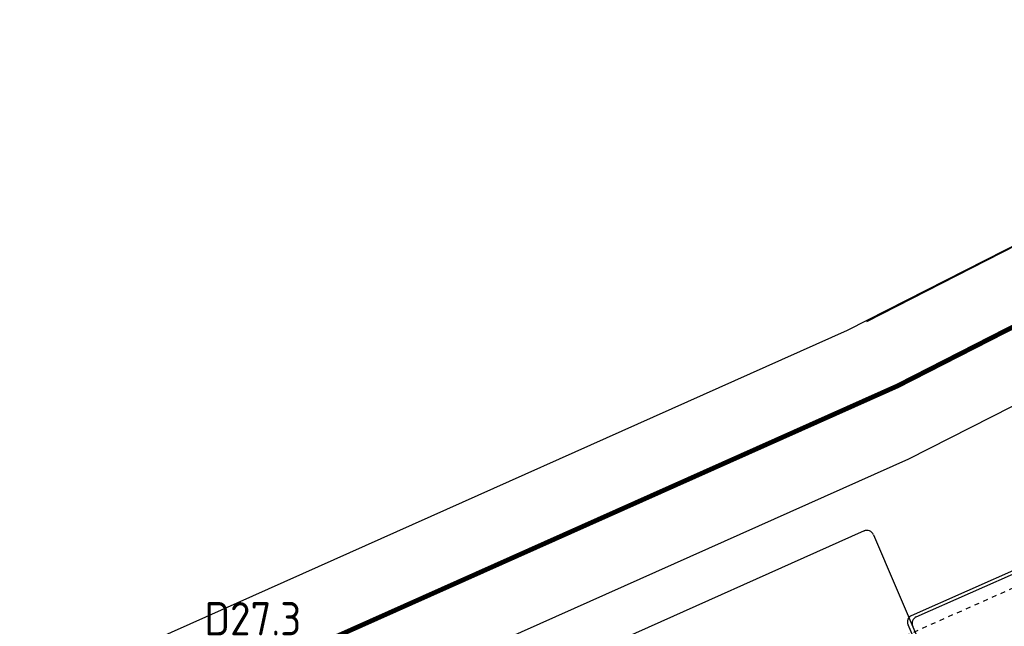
# Model space of a CAD drawing. Header units: metres. Extents: x 144112 to 146497, y 457631 to 458575.
# Tile 50 of 59: x 146196 to 146217, y 458429 to 458441. Entities that reach past the tile are written whole.
import ezdxf
from ezdxf.enums import TextEntityAlignment as Align

# ---------------------------------------------------------------- set-up
doc = ezdxf.new("R2010")
doc.units = ezdxf.units.M
doc.header["$LTSCALE"] = 0.25
doc.linetypes.add('STIPPELFIJN', pattern=[0.375, 0.25, -0.125])
doc.linetypes.add('VW-30-270_STREEP', pattern=[3, 0.3, -2.7])
doc.layers.get('0').update_dxf_attribs({"linetype": 'CONTINUOUS', "lineweight": 0})
for name, color, linetype in [('KABEL-500', 3, 'CONTINUOUS'), ('LUS-T-CODE', 1, 'CONTINUOUS'), ('ONDERGROND', 7, 'CONTINUOUS'), ('VRI - Koppelkabel', 30, 'CONTINUOUS'), ('WEG-NW-MARKERING 0.30-2.70 STREEP DIK 10', 8, 'VW-30-270_STREEP'), ('WEG-NW-MARKERING VLAK', 7, 'CONTINUOUS'), ('WEG-NW-VERHARDEBERM', 42, 'STIPPELFIJN'), ('WEG-NW-VERHARDING', 42, 'CONTINUOUS')]:
    doc.layers.add(name, color=color, linetype=linetype)
doc.layers.add('LUSSEN', color=7, linetype='CONTINUOUS', lineweight=0)
doc.styles.add('ISO', font='ISO')

# ---------------------------------------------------------------- blocks, each defined once
blk = doc.blocks.new('V_1X1S')
blk.add_lwpolyline([(-1, -0.5), (0, 0), (0, -0.5), (-1, -1)], close=True)
at = {"layer": 'LUS-T-CODE', "style": 'ISO'}
blk.add_attdef('LUS', text='', height=1, rotation=270, dxfattribs=at).set_placement((-0.228, -3.096), align=Align.MIDDLE)
blk = doc.blocks.new('N237_ondergrond1')
at = {"layer": 'WEG-NW-MARKERING 0.30-2.70 STREEP DIK 10', "color": 8, "linetype": 'VW-30-270_STREEP', "ltscale": 0.25, "const_width": 0.1, "flags": 128}
blk.add_lwpolyline([(146188.198, 458422.069), (146214.355, 458433.741), (146223.553, 458438.436), (146229.449, 458441.396)], dxfattribs=at)
blk.add_lwpolyline([(146188.198, 458422.069), (146214.355, 458433.741), (146223.553, 458438.436), (146229.449, 458441.396)], dxfattribs=at)
at = {"layer": 'WEG-NW-MARKERING VLAK', "color": 8, "flags": 128}
blk.add_lwpolyline([(146213.708, 458435.095), (146222.871, 458439.772)], dxfattribs=at)
blk.add_lwpolyline([(146213.708, 458435.095), (146222.871, 458439.772)], dxfattribs=at)
at = {"layer": 'WEG-NW-VERHARDEBERM', "color": 8, "flags": 128}
blk.add_lwpolyline([(146203.925, 458423.756), (146220.481, 458431.14)], dxfattribs=at)
blk.add_lwpolyline([(146203.925, 458423.756), (146220.481, 458431.14)], dxfattribs=at)
at = {"layer": 'WEG-NW-VERHARDING', "color": 8, "flags": 128}
for points in [[(146213.305, 458434.915), (146222.871, 458439.772)], [(146213.305, 458434.915), (146222.871, 458439.772)], [(146214.596, 458432.206), (146228.973, 458439.505)], [(146214.596, 458432.206), (146228.973, 458439.505)], [(146187.592, 458423.441), (146213.305, 458434.915)], [(146187.592, 458423.441), (146213.305, 458434.915)], [(146188.804, 458420.697), (146214.596, 458432.206)], [(146188.804, 458420.697), (146214.596, 458432.206)]]:
    blk.add_lwpolyline(points, dxfattribs=at)

msp = doc.modelspace()

# ---------------------------------------------------------------- linework, layer by layer
at = {"layer": 'KABEL-500'}
for p, q in [((146213.652, 458430.69), (146206.715, 458427.594)), ((146213.849, 458430.611), (146214.827, 458428.328))]:
    msp.add_line(p, q, dxfattribs=at)
at = {"layer": 'KABEL-500', "flags": 128}
msp.add_lwpolyline([(146214.748, 458428.883), (146217.033, 458429.892)], dxfattribs=at)
at = {"layer": 'KABEL-500'}
for centre, start, end in [((146213.711, 458430.553), 23.1125, 114.6651), ((146214.81, 458428.747), 113.1586, 204.7112)]:
    msp.add_arc(centre, 0.149, start, end, dxfattribs=at)
at = {"layer": 'VRI - Koppelkabel'}
msp.add_line((146214.575, 458428.722), (146214.757, 458428.297), dxfattribs=at)
at = {"layer": 'VRI - Koppelkabel', "flags": 128}
msp.add_lwpolyline([(146214.652, 458428.913), (146216.991, 458429.946)], dxfattribs=at)
at = {"layer": 'VRI - Koppelkabel'}
msp.add_arc((146214.714, 458428.777), 0.149, 113.1586, 204.7112, dxfattribs=at)

# ---------------------------------------------------------------- block references
at = {"layer": 'LUSSEN'}
ref = msp.add_blockref('V_1X1S', (146203.167, 458427.249), dxfattribs=dict(at, rotation=294.047773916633))
ref.add_attrib('LUS', 'D27.3', dxfattribs={"layer": 'LUS-T-CODE', "height": 0.7, "style": 'ISO'}).set_placement((146200.781, 458428.844), align=Align.MIDDLE)
at = {"layer": 'ONDERGROND'}
msp.add_blockref('N237_ondergrond1', (0, 0), dxfattribs=at)

doc.saveas('drawing.dxf')
